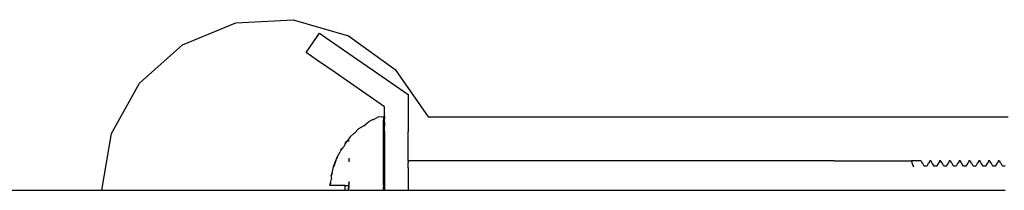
# Model space of a CAD drawing. Extents: x -1681 to 1519, y -1242 to 981.
# Tile 17 of 28: x -182 to -82, y 831 to 848. Entities that reach past the tile are written whole.
import ezdxf

# ---------------------------------------------------------------- set-up
doc = ezdxf.new("R2010")
doc.units = 0
doc.layers.get('0').update_dxf_attribs({"linetype": 'CONTINUOUS'})

msp = doc.modelspace()

# ---------------------------------------------------------------- linework, layer by layer
for p, q in [((-165.51, 845.47), (-160.08, 847.7)), ((-160.08, 847.7), (-154.21, 848.01)), ((-154.21, 848.01), (-148.57, 846.37)), ((-151.82, 846.19), (-151.52, 846.63)), ((-151.52, 846.63), (-150.95, 846.24)), ((-150.95, 846.24), (-146.66, 843.28)), ((-148.57, 846.37), (-143.8, 842.94)), ((-169.9, 841.56), (-165.51, 845.47)), ((-152.89, 844.66), (-151.82, 846.19)), ((-151.74, 843.87), (-152.89, 844.66)), ((-149.93, 842.62), (-151.74, 843.87)), ((-146.66, 843.28), (-146.01, 842.83)), ((-144.89, 839.13), (-149.93, 842.62)), ((-146.01, 842.83), (-142.49, 840.39)), ((-143.8, 842.94), (-140.42, 838.13)), ((-172.75, 836.42), (-169.9, 841.56)), ((-142.49, 840.39), (-142.49, 838.88)), ((-144.89, 838.88), (-144.89, 839.13)), ((-144.89, 838.65), (-144.89, 838.88)), ((-144.89, 838.19), (-144.89, 838.65)), ((-142.49, 838.88), (-142.49, 838.37)), ((-142.49, 838.37), (-142.49, 838.19)), ((-147.01, 837.21), (-147.53, 836.9)), ((-147.01, 837.21), (-146.55, 837.59)), ((-146.08, 837.83), (-146.55, 837.59)), ((-146.08, 837.83), (-145.98, 837.84)), ((-145.49, 838.13), (-145.98, 837.84)), ((-145.24, 838.09), (-145.49, 838.13)), ((-144.99, 838.13), (-145.24, 838.09)), ((-144.99, 838.05), (-144.99, 838.13)), ((-144.99, 838.05), (-144.99, 837.89)), ((-144.99, 837.89), (-144.99, 837.8)), ((-144.99, 837.39), (-144.99, 837.8)), ((-144.99, 837.1), (-144.99, 837.39)), ((-144.89, 838.19), (-144.89, 837.9)), ((-144.89, 837.56), (-144.89, 837.9)), ((-144.89, 837.56), (-144.89, 837.13)), ((-142.49, 838.19), (-142.49, 838.02)), ((-142.49, 838.02), (-142.49, 837.67)), ((-142.49, 837.67), (-142.49, 837.56)), ((-142.49, 837.56), (-142.49, 837.06)), ((-140.42, 838.13), (-81.24, 838.13)), ((-173.74, 830.63), (-172.75, 836.42)), ((-148.03, 836.42), (-148.39, 836.08)), ((-148.03, 836.42), (-147.95, 836.44)), ((-147.53, 836.9), (-147.95, 836.44)), ((-144.99, 836.83), (-144.99, 837.1)), ((-144.99, 836.13), (-144.99, 836.83)), ((-144.89, 837.06), (-144.89, 837.13)), ((-144.89, 836.74), (-144.89, 837.06)), ((-144.89, 836.63), (-144.89, 836.74)), ((-144.89, 836.63), (-144.89, 833.63)), ((-142.49, 837.06), (-142.49, 836.74)), ((-142.49, 836.74), (-142.49, 836.63)), ((-142.49, 833.63), (-142.49, 836.63)), ((-148.89, 835.39), (-149, 835.13)), ((-148.73, 835.63), (-148.89, 835.39)), ((-148.89, 835.39), (-148.77, 835.63)), ((-148.77, 835.63), (-148.73, 835.63)), ((-148.65, 835.74), (-148.73, 835.63)), ((-148.63, 835.63), (-148.73, 835.63)), ((-148.39, 836.08), (-148.65, 835.74)), ((-148.51, 835.63), (-148.63, 835.63)), ((-144.99, 835.31), (-144.99, 836.13)), ((-144.99, 834.38), (-144.99, 835.31)), ((-149.72, 834), (-149.43, 834.55)), ((-149.3, 834.78), (-149.43, 834.55)), ((-149.31, 834.83), (-149.21, 834.93)), ((-149.3, 834.78), (-149.31, 834.83)), ((-149.28, 834.83), (-149.3, 834.78)), ((-149.21, 834.93), (-149.28, 834.83)), ((-149.21, 834.93), (-149.09, 835.03)), ((-149.05, 835.09), (-149.09, 835.03)), ((-149, 835.13), (-149.05, 835.09)), ((-144.99, 833.63), (-144.99, 834.38)), ((-150.11, 833.05), (-149.86, 833.65)), ((-149.86, 833.65), (-150.08, 833.05)), ((-149.86, 833.65), (-149.75, 833.92)), ((-149.77, 833.96), (-149.72, 834)), ((-149.75, 833.92), (-149.77, 833.96)), ((-149.74, 833.96), (-149.75, 833.92)), ((-149.72, 834), (-149.74, 833.96)), ((-148.49, 833.52), (-148.49, 833.92)), ((-144.99, 833.54), (-144.99, 833.63)), ((-144.94, 833.59), (-144.99, 833.63)), ((-144.99, 833.37), (-144.99, 833.54)), ((-144.99, 833.37), (-144.99, 833.29)), ((-144.99, 832.88), (-144.99, 833.29)), ((-144.89, 833.63), (-144.94, 833.59)), ((-144.89, 833.63), (-144.89, 833.54)), ((-144.89, 833.54), (-144.89, 833.29)), ((-144.89, 833.29), (-144.89, 832.88)), ((-140.42, 833.63), (-142.49, 833.63)), ((-142.49, 833.63), (-142.49, 833.45)), ((-142.49, 832.93), (-142.49, 833.45)), ((-98.99, 833.63), (-140.42, 833.63)), ((-98.99, 833.63), (-91.11, 833.63)), ((-90.24, 833.63), (-91.11, 833.63)), ((-91.11, 833.63), (-91.07, 833.53)), ((-90.11, 833.63), (-91.11, 833.63)), ((-90.96, 833.23), (-91.07, 833.53)), ((-90.87, 833), (-90.96, 833.23)), ((-90.11, 833.63), (-90.24, 833.63)), ((-90.11, 833.63), (-90.07, 833.53)), ((-90.07, 833.53), (-90.09, 833.48)), ((-90.09, 833.48), (-90.06, 833.45)), ((-90.06, 833.45), (-90.03, 833.43)), ((-89.95, 833.36), (-90.03, 833.43)), ((-89.8, 833.09), (-89.95, 833.36)), ((-89.39, 833.36), (-89.55, 833.09)), ((-89.31, 833.43), (-89.39, 833.36)), ((-89.29, 833.45), (-89.31, 833.43)), ((-89.26, 833.48), (-89.29, 833.45)), ((-89.24, 833.63), (-89.28, 833.53)), ((-89.28, 833.53), (-89.26, 833.48)), ((-89.11, 833.63), (-89.24, 833.63)), ((-89.11, 833.63), (-89.07, 833.53)), ((-89.07, 833.53), (-89.09, 833.48)), ((-89.09, 833.48), (-89.06, 833.45)), ((-89.06, 833.45), (-89.03, 833.43)), ((-88.95, 833.36), (-89.03, 833.43)), ((-88.8, 833.09), (-88.95, 833.36)), ((-88.39, 833.36), (-88.55, 833.09)), ((-88.31, 833.43), (-88.39, 833.36)), ((-88.29, 833.45), (-88.31, 833.43)), ((-88.26, 833.48), (-88.29, 833.45)), ((-88.24, 833.63), (-88.28, 833.53)), ((-88.28, 833.53), (-88.26, 833.48)), ((-88.11, 833.63), (-88.24, 833.63)), ((-88.11, 833.63), (-88.07, 833.53)), ((-88.07, 833.53), (-88.09, 833.48)), ((-88.09, 833.48), (-88.06, 833.45)), ((-88.06, 833.45), (-88.03, 833.43)), ((-87.95, 833.36), (-88.03, 833.43)), ((-87.8, 833.09), (-87.95, 833.36)), ((-87.39, 833.36), (-87.55, 833.09)), ((-87.31, 833.43), (-87.39, 833.36)), ((-87.29, 833.45), (-87.31, 833.43)), ((-87.26, 833.48), (-87.29, 833.45)), ((-87.24, 833.63), (-87.28, 833.53)), ((-87.28, 833.53), (-87.26, 833.48)), ((-87.11, 833.63), (-87.24, 833.63)), ((-87.11, 833.63), (-87.07, 833.53)), ((-87.07, 833.53), (-87.09, 833.48)), ((-87.09, 833.48), (-87.06, 833.45)), ((-87.06, 833.45), (-87.03, 833.43)), ((-86.95, 833.36), (-87.03, 833.43)), ((-86.8, 833.09), (-86.95, 833.36)), ((-86.39, 833.36), (-86.55, 833.09)), ((-86.31, 833.43), (-86.39, 833.36)), ((-86.29, 833.45), (-86.31, 833.43)), ((-86.26, 833.48), (-86.29, 833.45)), ((-86.24, 833.63), (-86.28, 833.53)), ((-86.28, 833.53), (-86.26, 833.48)), ((-86.11, 833.63), (-86.24, 833.63)), ((-86.11, 833.63), (-86.07, 833.53)), ((-86.07, 833.53), (-86.09, 833.48)), ((-86.09, 833.48), (-86.06, 833.45)), ((-86.06, 833.45), (-86.03, 833.43)), ((-85.95, 833.36), (-86.03, 833.43)), ((-85.8, 833.09), (-85.95, 833.36)), ((-85.39, 833.36), (-85.55, 833.09)), ((-85.31, 833.43), (-85.39, 833.36)), ((-85.29, 833.45), (-85.31, 833.43)), ((-85.26, 833.48), (-85.29, 833.45)), ((-85.24, 833.63), (-85.28, 833.53)), ((-85.28, 833.53), (-85.26, 833.48)), ((-85.11, 833.63), (-85.24, 833.63)), ((-85.11, 833.63), (-85.07, 833.53)), ((-85.07, 833.53), (-85.09, 833.48)), ((-85.09, 833.48), (-85.06, 833.45)), ((-85.06, 833.45), (-85.03, 833.43)), ((-84.95, 833.36), (-85.03, 833.43)), ((-84.8, 833.09), (-84.95, 833.36)), ((-84.39, 833.36), (-84.55, 833.09)), ((-84.31, 833.43), (-84.39, 833.36)), ((-84.29, 833.45), (-84.31, 833.43)), ((-84.26, 833.48), (-84.29, 833.45)), ((-84.24, 833.63), (-84.28, 833.53)), ((-84.28, 833.53), (-84.26, 833.48)), ((-84.11, 833.63), (-84.24, 833.63)), ((-84.11, 833.63), (-84.07, 833.53)), ((-84.07, 833.53), (-84.09, 833.48)), ((-84.09, 833.48), (-84.06, 833.45)), ((-84.06, 833.45), (-84.03, 833.43)), ((-83.95, 833.36), (-84.03, 833.43)), ((-83.8, 833.09), (-83.95, 833.36)), ((-83.39, 833.36), (-83.55, 833.09)), ((-83.31, 833.43), (-83.39, 833.36)), ((-83.29, 833.45), (-83.31, 833.43)), ((-83.26, 833.48), (-83.29, 833.45)), ((-83.24, 833.63), (-83.28, 833.53)), ((-83.28, 833.53), (-83.26, 833.48)), ((-83.11, 833.63), (-83.24, 833.63)), ((-83.11, 833.63), (-83.07, 833.53)), ((-83.07, 833.53), (-83.09, 833.48)), ((-83.09, 833.48), (-83.06, 833.45)), ((-83.06, 833.45), (-83.03, 833.43)), ((-82.95, 833.36), (-83.03, 833.43)), ((-82.8, 833.09), (-82.95, 833.36)), ((-82.39, 833.36), (-82.55, 833.09)), ((-82.31, 833.43), (-82.39, 833.36)), ((-82.31, 833.43), (-82.26, 833.48)), ((-82.24, 833.63), (-82.26, 833.48)), ((-82.11, 833.63), (-82.24, 833.63)), ((-82.11, 833.63), (-82.07, 833.53)), ((-82.07, 833.53), (-82.09, 833.48)), ((-82.09, 833.48), (-82.06, 833.45)), ((-82.06, 833.45), (-82.03, 833.43)), ((-81.95, 833.36), (-82.03, 833.43)), ((-81.8, 833.09), (-81.95, 833.36)), ((-150.35, 832.1), (-150.25, 832.39)), ((-150.25, 832.39), (-150.32, 832.1)), ((-150.25, 832.39), (-150.09, 833.02)), ((-150.11, 833.05), (-150.09, 833.02)), ((-150.08, 833.05), (-150.09, 833.02)), ((-144.99, 832.34), (-144.99, 832.88)), ((-144.99, 832.34), (-144.99, 832.3)), ((-144.99, 831.7), (-144.99, 832.3)), ((-144.89, 832.88), (-144.89, 832.34)), ((-144.89, 832.34), (-144.89, 831.7)), ((-142.49, 832.93), (-142.49, 832.13)), ((-89.55, 833.09), (-89.8, 833.09)), ((-88.55, 833.09), (-88.8, 833.09)), ((-87.55, 833.09), (-87.8, 833.09)), ((-86.55, 833.09), (-86.8, 833.09)), ((-85.55, 833.09), (-85.8, 833.09)), ((-84.55, 833.09), (-84.8, 833.09)), ((-83.55, 833.09), (-83.8, 833.09)), ((-82.55, 833.09), (-82.8, 833.09)), ((-81.55, 833.09), (-81.8, 833.09)), ((-150.47, 831.13), (-150.41, 831.39)), ((-150.41, 831.39), (-150.44, 831.13)), ((-150.41, 831.39), (-150.31, 831.81)), ((-150.35, 832.1), (-150.33, 831.99)), ((-150.32, 832.1), (-150.33, 831.99)), ((-150.33, 831.99), (-150.31, 831.81)), ((-148.54, 831.38), (-148.49, 831.42)), ((-148.49, 831.28), (-148.54, 831.38)), ((-148.54, 831.19), (-148.51, 831.24)), ((-148.49, 831.13), (-148.54, 831.19)), ((-148.49, 831.28), (-148.51, 831.24)), ((-148.49, 831.42), (-148.49, 831.54)), ((-144.99, 831.19), (-144.99, 831.7)), ((-144.99, 831.19), (-144.99, 830.99)), ((-144.89, 831.7), (-144.89, 830.99)), ((-142.49, 832.13), (-142.49, 831.15)), ((-190.52, 830.63), (-173.74, 830.63)), ((-173.74, 830.63), (-148.92, 830.63)), ((-150.44, 831.13), (-150.47, 831.13)), ((-150.37, 831.13), (-150.44, 831.13)), ((-150.29, 831.13), (-150.37, 831.13)), ((-150.17, 831.13), (-150.29, 831.13)), ((-150.03, 831.13), (-150.17, 831.13)), ((-149.85, 831.13), (-150.03, 831.13)), ((-149.65, 831.13), (-149.85, 831.13)), ((-149.43, 831.13), (-149.65, 831.13)), ((-149.16, 831.13), (-149.43, 831.13)), ((-148.91, 831.13), (-149.16, 831.13)), ((-148.92, 830.8), (-148.91, 831.13)), ((-148.92, 830.63), (-148.92, 830.8)), ((-148.92, 830.63), (-148.81, 830.63)), ((-148.91, 831.13), (-148.57, 831.13)), ((-148.81, 830.63), (-148.59, 830.63)), ((-148.53, 831), (-148.59, 830.81)), ((-148.59, 830.81), (-148.59, 830.69)), ((-148.59, 830.69), (-148.59, 830.63)), ((-148.59, 830.63), (-148.56, 830.63)), ((-148.49, 831.13), (-148.57, 831.13)), ((-148.57, 831.13), (-148.56, 831.08)), ((-148.56, 831.08), (-148.53, 831)), ((-148.49, 830.63), (-148.56, 830.63)), ((-148.53, 831), (-148.49, 831.13)), ((-148.49, 830.86), (-148.53, 831)), ((-148.49, 830.63), (-148.49, 830.7)), ((-148.41, 830.63), (-148.49, 830.63)), ((-148.41, 830.63), (-147.56, 830.63)), ((-147.56, 830.63), (-146.59, 830.63)), ((-146.59, 830.63), (-145.49, 830.63)), ((-145.49, 830.63), (-145.24, 830.63)), ((-145.24, 830.63), (-144.99, 830.63)), ((-144.99, 830.63), (-144.99, 830.99)), ((-144.99, 830.63), (-144.94, 830.63)), ((-144.94, 830.63), (-144.89, 830.63)), ((-144.89, 830.99), (-144.89, 830.63)), ((-144.89, 830.63), (-143.69, 830.63)), ((-143.69, 830.63), (-142.49, 830.63)), ((-142.49, 831.15), (-142.49, 830.63)), ((-142.49, 830.63), (-90.86, 830.63)), ((-90.86, 830.63), (-90.7, 830.63)), ((-90.7, 830.63), (-90.55, 830.63)), ((-90.55, 830.63), (-90.36, 830.63)), ((-90.36, 830.63), (-90.3, 830.63)), ((-90.3, 830.63), (-90.2, 830.63)), ((-90.2, 830.63), (-90.14, 830.63)), ((-90.14, 830.63), (-89.99, 830.63)), ((-89.99, 830.63), (-89.86, 830.63)), ((-89.86, 830.63), (-89.8, 830.63)), ((-89.8, 830.63), (-89.7, 830.63)), ((-89.7, 830.63), (-89.64, 830.63)), ((-89.64, 830.63), (-89.55, 830.63)), ((-89.55, 830.63), (-89.3, 830.63)), ((-89.3, 830.63), (-89.2, 830.63)), ((-89.2, 830.63), (-89.14, 830.63)), ((-89.14, 830.63), (-89.05, 830.63)), ((-89.05, 830.63), (-88.99, 830.63)), ((-88.99, 830.63), (-88.86, 830.63)), ((-88.86, 830.63), (-88.8, 830.63)), ((-88.8, 830.63), (-88.7, 830.63)), ((-88.7, 830.63), (-88.64, 830.63)), ((-88.64, 830.63), (-88.55, 830.63)), ((-88.55, 830.63), (-88.49, 830.63)), ((-88.49, 830.63), (-88.36, 830.63)), ((-88.36, 830.63), (-88.3, 830.63)), ((-88.3, 830.63), (-88.2, 830.63)), ((-88.2, 830.63), (-88.14, 830.63)), ((-88.14, 830.63), (-87.99, 830.63)), ((-87.99, 830.63), (-87.86, 830.63)), ((-87.86, 830.63), (-87.8, 830.63)), ((-87.8, 830.63), (-87.7, 830.63)), ((-87.7, 830.63), (-87.64, 830.63)), ((-87.64, 830.63), (-87.55, 830.63)), ((-87.55, 830.63), (-87.3, 830.63)), ((-87.3, 830.63), (-87.2, 830.63)), ((-87.2, 830.63), (-87.14, 830.63)), ((-87.14, 830.63), (-87.05, 830.63)), ((-87.05, 830.63), (-86.99, 830.63)), ((-86.99, 830.63), (-86.86, 830.63)), ((-86.86, 830.63), (-86.8, 830.63)), ((-86.8, 830.63), (-86.7, 830.63)), ((-86.7, 830.63), (-86.64, 830.63)), ((-86.64, 830.63), (-86.55, 830.63)), ((-86.55, 830.63), (-86.49, 830.63)), ((-86.49, 830.63), (-86.36, 830.63)), ((-86.36, 830.63), (-86.3, 830.63)), ((-86.3, 830.63), (-86.2, 830.63)), ((-86.2, 830.63), (-86.14, 830.63)), ((-86.14, 830.63), (-86.05, 830.63)), ((-86.05, 830.63), (-85.99, 830.63)), ((-85.99, 830.63), (-85.86, 830.63)), ((-85.86, 830.63), (-85.8, 830.63)), ((-85.8, 830.63), (-85.7, 830.63)), ((-85.7, 830.63), (-85.64, 830.63)), ((-85.64, 830.63), (-85.55, 830.63)), ((-85.55, 830.63), (-85.49, 830.63)), ((-85.49, 830.63), (-85.36, 830.63)), ((-85.36, 830.63), (-85.3, 830.63)), ((-85.3, 830.63), (-85.2, 830.63)), ((-85.2, 830.63), (-85.14, 830.63)), ((-85.14, 830.63), (-85.05, 830.63)), ((-85.05, 830.63), (-84.99, 830.63)), ((-84.99, 830.63), (-84.86, 830.63)), ((-84.86, 830.63), (-84.7, 830.63)), ((-84.7, 830.63), (-84.64, 830.63)), ((-84.64, 830.63), (-84.55, 830.63)), ((-84.55, 830.63), (-84.49, 830.63)), ((-84.49, 830.63), (-84.36, 830.63)), ((-84.36, 830.63), (-84.3, 830.63)), ((-84.3, 830.63), (-84.2, 830.63)), ((-84.2, 830.63), (-84.14, 830.63)), ((-84.14, 830.63), (-84.05, 830.63)), ((-84.05, 830.63), (-83.99, 830.63)), ((-83.99, 830.63), (-83.86, 830.63)), ((-83.86, 830.63), (-83.8, 830.63)), ((-83.8, 830.63), (-83.7, 830.63)), ((-83.7, 830.63), (-83.64, 830.63)), ((-83.64, 830.63), (-83.55, 830.63)), ((-83.55, 830.63), (-83.49, 830.63)), ((-83.49, 830.63), (-83.36, 830.63)), ((-83.36, 830.63), (-83.3, 830.63)), ((-83.3, 830.63), (-83.2, 830.63)), ((-83.2, 830.63), (-83.14, 830.63)), ((-83.14, 830.63), (-83.05, 830.63)), ((-83.05, 830.63), (-82.99, 830.63)), ((-82.99, 830.63), (-82.86, 830.63)), ((-82.86, 830.63), (-82.7, 830.63)), ((-82.7, 830.63), (-82.64, 830.63)), ((-82.64, 830.63), (-82.55, 830.63)), ((-82.55, 830.63), (-82.49, 830.63)), ((-82.49, 830.63), (-82.36, 830.63)), ((-82.36, 830.63), (-82.3, 830.63)), ((-82.3, 830.63), (-82.2, 830.63)), ((-82.2, 830.63), (-82.14, 830.63)), ((-82.14, 830.63), (-82.05, 830.63)), ((-82.05, 830.63), (-81.99, 830.63)), ((-81.99, 830.63), (-81.86, 830.63)), ((-81.86, 830.63), (-81.8, 830.63)), ((-81.8, 830.63), (-81.7, 830.63)), ((-81.7, 830.63), (-81.55, 830.63))]:
    msp.add_line(p, q)

doc.saveas('drawing.dxf')
